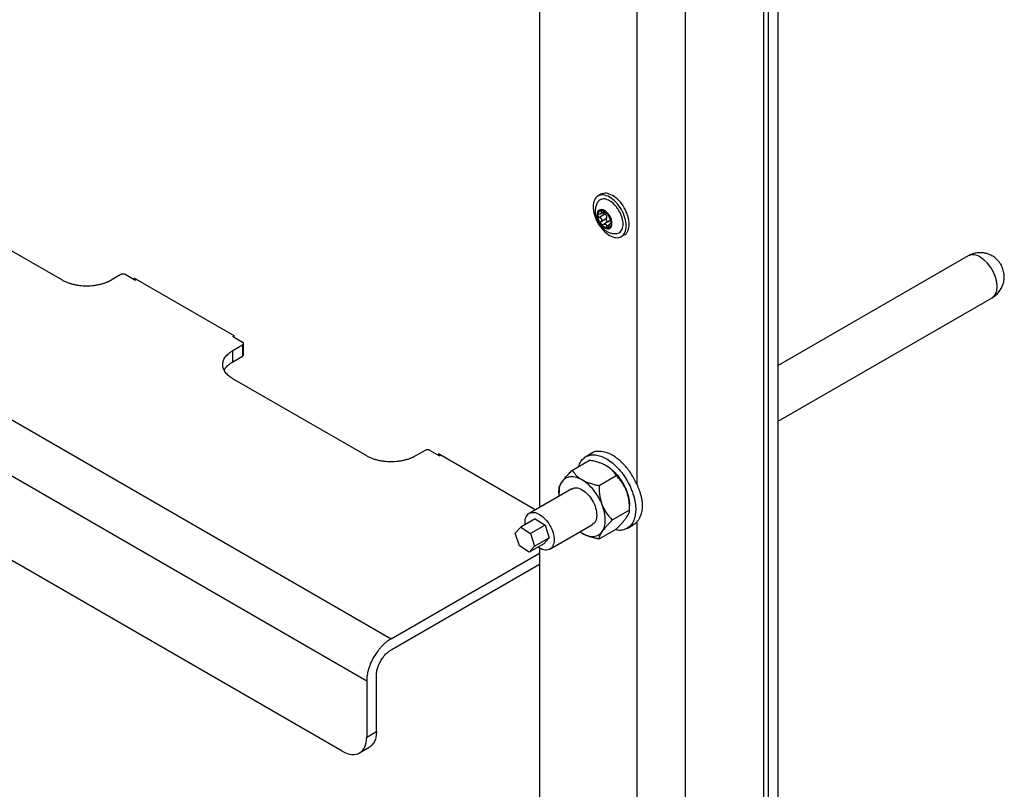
# Model space of a CAD drawing. Header units: millimetres. Extents: x -4969 to -32, y -584 to 4302.
# Tile 72 of 84: x -318 to -32, y 2492 to 2716. Entities that reach past the tile are written whole.
import ezdxf

# ---------------------------------------------------------------- set-up
doc = ezdxf.new("R2010")
doc.units = ezdxf.units.MM

msp = doc.modelspace()

# ---------------------------------------------------------------- linework, layer by layer
at = {"color": 7, "linetype": 'Continuous', "lineweight": 25}
for p, q in [((-102.15, 3830), (-102.15, 2255.71)), ((-124.77, 2236.93), (-124.77, 3819.39)), ((-100.73, 2219.78), (-100.73, 3081.23)), ((-97.9, 2221.41), (-97.9, 3082.87)), ((-930.17, 2951.47), (-210.33, 2535.92)), ((-937.24, 2939.23), (-217.41, 2523.67)), ((-224.48, 2503.26), (-930.17, 2910.65)), ((-138.92, 2729.28), (-138.92, 2580.72)), ((-167.2, 2721.73), (-167.2, 2574.07)), ((-149.39, 2664.97), (-150.24, 2664.48)), ((-305.79, 2640.01), (-344.69, 2662.46)), ((-149.35, 2659.34), (-148.55, 2659.8)), ((-148.22, 2659.19), (-149.78, 2658.29)), ((-149.33, 2657.12), (-147.77, 2658.02)), ((-147.03, 2657.14), (-148.6, 2656.24)), ((-147.73, 2659.42), (-147.71, 2659.43)), ((-146.41, 2656.64), (-146.71, 2656.47)), ((-143.44, 2652.7), (-142.59, 2653.19)), ((-42.71, 2647.09), (-97.9, 2615.23)), ((-288.82, 2641.65), (-291.65, 2640.01)), ((-287.41, 2641.65), (-284.93, 2640.22)), ((-255.94, 2623.89), (-284.93, 2640.63)), ((-284.93, 2640.63), (-284.93, 2640.22)), ((-284.93, 2640.22), (-284.58, 2640.01)), ((-284.23, 2640.22), (-284.58, 2640.01)), ((-97.9, 2599.06), (-35.72, 2634.96)), ((-256.3, 2623.69), (-255.94, 2623.89)), ((-256.3, 2623.69), (-255.94, 2623.48)), ((-255.94, 2623.48), (-255.94, 2623.89)), ((-255.94, 2623.48), (-253.47, 2622.05)), ((-256.3, 2619.6), (-253.47, 2621.24)), ((-253.47, 2621.24), (-253.47, 2617.97)), ((-253.18, 2618.38), (-253.18, 2621.65)), ((-256.3, 2616.34), (-256.3, 2619.6)), ((-256.3, 2616.34), (-253.47, 2617.97)), ((-217.41, 2588.99), (-256.3, 2611.44)), ((-200.44, 2590.62), (-203.26, 2588.99)), ((-199.02, 2590.62), (-196.55, 2589.19)), ((-168.42, 2573.36), (-196.55, 2589.6)), ((-196.55, 2589.6), (-196.55, 2589.19)), ((-196.55, 2589.19), (-196.19, 2588.99)), ((-195.84, 2589.19), (-196.19, 2588.99)), ((-151.99, 2589.78), (-153.76, 2588.76)), ((-157.67, 2584.88), (-152.67, 2587.76)), ((-149.91, 2580.4), (-144.92, 2583.29)), ((-157.83, 2579.48), (-170.2, 2572.34)), ((-161.54, 2579.37), (-161.54, 2578.16)), ((-141.04, 2573.29), (-141.04, 2574.49)), ((-141.04, 2573.29), (-146.03, 2570.41)), ((-174.26, 2566.57), (-172.67, 2568.34)), ((-168.42, 2570.79), (-172.67, 2568.34)), ((-172.67, 2568.34), (-169.85, 2566.47)), ((-165.6, 2568.92), (-169.85, 2566.47)), ((-168.42, 2570.79), (-165.6, 2568.92)), ((-165.6, 2568.92), (-164.38, 2565.26)), ((-164.2, 2561.95), (-151.83, 2569.09)), ((-141.76, 2567.97), (-139.99, 2569)), ((-138.92, 2569.89), (-138.92, 2421.33)), ((-173.04, 2562.92), (-174.26, 2566.57)), ((-169.85, 2566.47), (-168.62, 2562.81)), ((-154.83, 2566.53), (-155.46, 2566.99)), ((-149.91, 2564.89), (-144.92, 2567.77)), ((-170.22, 2561.04), (-173.04, 2562.92)), ((-165.98, 2563.49), (-170.22, 2561.04)), ((-168.62, 2562.81), (-170.22, 2561.04)), ((-168.62, 2562.81), (-164.38, 2565.26)), ((-164.38, 2565.26), (-165.98, 2563.49)), ((-210.33, 2535.92), (-167.2, 2560.82)), ((-167.2, 2562.34), (-167.2, 2414.68)), ((-210.33, 2532.66), (-167.2, 2557.56)), ((-217.41, 2523.67), (-217.41, 2507.34)), ((-214.58, 2508.98), (-214.58, 2525.31)), ((-217.41, 2507.34), (-214.58, 2508.98)), ((-219.48, 2502.76), (-216.65, 2504.4))]:
    msp.add_line(p, q, dxfattribs=at)
at = {"color": 8, "linetype": 'Continuous', "lineweight": 25}
for p, q in [((-148.98, 2660.09), (-149.33, 2659.89)), ((-147.71, 2655.71), (-146.89, 2656.18))]:
    msp.add_line(p, q, dxfattribs=at)
at = {"color": 8, "linetype": 'Continuous', "lineweight": 25, "flags": 128}
msp.add_lwpolyline([(-35.72, 2634.96), (-35.35, 2635.23), (-34.76, 2635.97), (-34.39, 2636.97), (-34.27, 2638.17), (-34.39, 2639.51), (-34.76, 2640.93), (-35.35, 2642.36), (-36.13, 2643.71), (-37.07, 2644.94), (-38.11, 2645.96), (-39.21, 2646.74)], dxfattribs=at)
at = {"color": 8, "linetype": 'Continuous', "lineweight": 25}
msp.add_arc((-41.26, 2643.97), 3.44, 53.6074, 115.0822, dxfattribs=at)
at = {"color": 7, "linetype": 'Continuous', "lineweight": 25}
for points, knots in [([(-146.84, 2664.14), (-147.47, 2664.51), (-148.1, 2664.73), (-149.26, 2664.84), (-149.79, 2664.74), (-150.68, 2664.22), (-151.04, 2663.81), (-151.52, 2662.75), (-151.64, 2662.1), (-151.64, 2660.64), (-151.52, 2659.84), (-151.04, 2658.22), (-150.68, 2657.4), (-149.79, 2655.86), (-149.26, 2655.14), (-148.1, 2653.91), (-147.47, 2653.4), (-146.84, 2653.04)], [0, 0, 0, 0, 0.125, 0.125, 0.25, 0.25, 0.375, 0.375, 0.5, 0.5, 0.625, 0.625, 0.75, 0.75, 0.875, 0.875, 1, 1, 1, 1]), ([(-150.23, 2662.75), (-150.25, 2662.73), (-150.52, 2662.43), (-150.8, 2661.67), (-151.05, 2660.6), (-151.04, 2659.57), (-150.89, 2658.68), (-150.62, 2657.74), (-150.3, 2657.11), (-150.09, 2656.71)], [0, 0, 0, 0, 0.015032, 0.191821, 0.372601, 0.545058, 0.675359, 0.797167, 1, 1, 1, 1]), ([(-146.84, 2663.1), (-147.33, 2663.32), (-148.08, 2663.67), (-148.99, 2663.63), (-149.61, 2663.4), (-150.03, 2663.09), (-150.19, 2662.81), (-150.23, 2662.74)], [0, 0, 0, 0, 0.354755, 0.545725, 0.740748, 0.935772, 1, 1, 1, 1]), ([(-145.99, 2664.63), (-146.62, 2664.93), (-147.9, 2665.51), (-148.89, 2665.15), (-149.39, 2664.97)], [0, 0, 0, 0, 0.500051, 1, 1, 1, 1]), ([(-146.84, 2653.04), (-146.21, 2652.68), (-145.58, 2652.46), (-144.42, 2652.34), (-143.88, 2652.45), (-142.99, 2652.96), (-142.64, 2653.37), (-142.15, 2654.44), (-142.03, 2655.09), (-142.03, 2656.54), (-142.15, 2657.34), (-142.64, 2658.96), (-142.99, 2659.79), (-143.88, 2661.33), (-144.42, 2662.05), (-145.58, 2663.27), (-146.21, 2663.78), (-146.84, 2664.14)], [0, 0, 0, 0, 0.125, 0.125, 0.25, 0.25, 0.375, 0.375, 0.5, 0.5, 0.625, 0.625, 0.75, 0.75, 0.875, 0.875, 1, 1, 1, 1]), ([(-144.94, 2653.58), (-144.86, 2653.58), (-144.54, 2653.58), (-144.06, 2653.79), (-143.55, 2654.2), (-143.08, 2654.99), (-142.84, 2656.28), (-143.08, 2657.86), (-143.55, 2659.18), (-144.06, 2660.2), (-144.68, 2661.14), (-145.59, 2662.23), (-146.35, 2662.76), (-146.84, 2663.1)], [0, 0, 0, 0, 0.026446, 0.104992, 0.183537, 0.260451, 0.403328, 0.546205, 0.623118, 0.701664, 0.780209, 0.857123, 1, 1, 1, 1]), ([(-142.59, 2653.19), (-142.59, 2653.19), (-142.07, 2653.29), (-141.46, 2654.34), (-141.05, 2656.21), (-141.43, 2658.64), (-142.5, 2661.09), (-144.1, 2663.29), (-145.36, 2664.19), (-145.99, 2664.63)], [0, 0, 0, 0, 0.000034, 0.166695, 0.333356, 0.500017, 0.666678, 0.833339, 1, 1, 1, 1]), ([(-148.32, 2660.23), (-149.52, 2660.92), (-150.49, 2660.36), (-150.49, 2657.61), (-149.52, 2655.93), (-148.32, 2655.24)], [0, 0, 0, 0, 0.5, 0.5, 1, 1, 1, 1]), ([(-150.27, 2658.86), (-150.27, 2658.9), (-150.27, 2658.98), (-150.26, 2659.09), (-150.25, 2659.2), (-150.23, 2659.3), (-150.2, 2659.45), (-150.13, 2659.64), (-150.02, 2659.84), (-149.87, 2660.01), (-149.72, 2660.12), (-149.57, 2660.19), (-149.44, 2660.23), (-149.35, 2660.24), (-149.3, 2660.25)], [0, 0, 0, 0, 0.049249, 0.098316, 0.147332, 0.196427, 0.245731, 0.372789, 0.500023, 0.627081, 0.754315, 0.836273, 0.917965, 1, 1, 1, 1]), ([(-149.33, 2659.89), (-149.31, 2659.86), (-149.28, 2659.82), (-149.24, 2659.76), (-149.22, 2659.71), (-149.19, 2659.63), (-149.19, 2659.54), (-149.23, 2659.44), (-149.32, 2659.35), (-149.45, 2659.29), (-149.6, 2659.25), (-149.72, 2659.24), (-149.78, 2659.24)], [0, 0, 0, 0, 0.069648, 0.134488, 0.194606, 0.250112, 0.378893, 0.49918, 0.619982, 0.749324, 0.865167, 1, 1, 1, 1]), ([(-149.3, 2660.25), (-149.31, 2660.25), (-149.34, 2660.24), (-149.37, 2660.23), (-149.4, 2660.21), (-149.42, 2660.19), (-149.43, 2660.16), (-149.44, 2660.12), (-149.43, 2660.06), (-149.4, 2659.97), (-149.35, 2659.92), (-149.33, 2659.89)], [0, 0, 0, 0, 0.083058, 0.165265, 0.247352, 0.330072, 0.414184, 0.50043, 0.666593, 0.831108, 1, 1, 1, 1]), ([(-149.3, 2660.25), (-149.27, 2660.25), (-149.21, 2660.26), (-149.12, 2660.25), (-149.02, 2660.24), (-148.93, 2660.23), (-148.81, 2660.2), (-148.66, 2660.15), (-148.49, 2660.08), (-148.38, 2660.02), (-148.32, 2659.99)], [0, 0, 0, 0, 0.100225, 0.200067, 0.299801, 0.399704, 0.500049, 0.666829, 0.833053, 1, 1, 1, 1]), ([(-149.06, 2660.21), (-149.08, 2660.22), (-149.13, 2660.23), (-149.19, 2660.25), (-149.25, 2660.25), (-149.28, 2660.25), (-149.3, 2660.25)], [0, 0, 0, 0, 0.254015, 0.503467, 0.751189, 1, 1, 1, 1]), ([(-148.61, 2659.95), (-148.63, 2659.96), (-148.67, 2659.99), (-148.73, 2660.03), (-148.78, 2660.07), (-148.86, 2660.12), (-148.95, 2660.17), (-149.02, 2660.19), (-149.06, 2660.21)], [0, 0, 0, 0, 0.13406, 0.267042, 0.400106, 0.53445, 0.769681, 1, 1, 1, 1]), ([(-148.01, 2659.55), (-148.03, 2659.56), (-148.06, 2659.58), (-148.12, 2659.61), (-148.18, 2659.65), (-148.24, 2659.69), (-148.34, 2659.75), (-148.46, 2659.84), (-148.56, 2659.91), (-148.61, 2659.95)], [0, 0, 0, 0, 0.094967, 0.192047, 0.291667, 0.394222, 0.500073, 0.731133, 1, 1, 1, 1]), ([(-148.32, 2655.24), (-147.13, 2654.55), (-146.16, 2655.11), (-146.16, 2657.87), (-147.13, 2659.54), (-148.32, 2660.23)], [0, 0, 0, 0, 0.5, 0.5, 1, 1, 1, 1]), ([(-148.32, 2659.99), (-148.29, 2659.97), (-148.22, 2659.93), (-148.12, 2659.86), (-148.02, 2659.79), (-147.92, 2659.71), (-147.79, 2659.6), (-147.65, 2659.47), (-147.5, 2659.3), (-147.4, 2659.18), (-147.35, 2659.12)], [0, 0, 0, 0, 0.100225, 0.200067, 0.299801, 0.399704, 0.500049, 0.666829, 0.833053, 1, 1, 1, 1]), ([(-149.78, 2659.24), (-149.81, 2659.24), (-149.86, 2659.24), (-149.94, 2659.23), (-150.01, 2659.21), (-150.07, 2659.18), (-150.14, 2659.14), (-150.21, 2659.07), (-150.26, 2658.97), (-150.27, 2658.9), (-150.27, 2658.86)], [0, 0, 0, 0, 0.102247, 0.202107, 0.300825, 0.399709, 0.50007, 0.670267, 0.834894, 1, 1, 1, 1]), ([(-149.3, 2656.35), (-149.33, 2656.38), (-149.38, 2656.46), (-149.47, 2656.57), (-149.55, 2656.69), (-149.62, 2656.81), (-149.73, 2656.99), (-149.87, 2657.25), (-150.02, 2657.58), (-150.13, 2657.92), (-150.2, 2658.21), (-150.25, 2658.46), (-150.27, 2658.67), (-150.27, 2658.8), (-150.27, 2658.86)], [0, 0, 0, 0, 0.049249, 0.098316, 0.147332, 0.196427, 0.245731, 0.372789, 0.500023, 0.627081, 0.754315, 0.836273, 0.917965, 1, 1, 1, 1]), ([(-150.27, 2658.86), (-150.27, 2658.84), (-150.27, 2658.8), (-150.26, 2658.75), (-150.24, 2658.69), (-150.21, 2658.63), (-150.17, 2658.57), (-150.12, 2658.5), (-150.03, 2658.42), (-149.91, 2658.34), (-149.83, 2658.3), (-149.78, 2658.29)], [0, 0, 0, 0, 0.083058, 0.165265, 0.247352, 0.330072, 0.414184, 0.50043, 0.666593, 0.831108, 1, 1, 1, 1]), ([(-149.78, 2658.29), (-149.75, 2658.27), (-149.69, 2658.25), (-149.6, 2658.21), (-149.52, 2658.16), (-149.43, 2658.08), (-149.32, 2657.97), (-149.23, 2657.81), (-149.19, 2657.63), (-149.19, 2657.45), (-149.24, 2657.28), (-149.3, 2657.17), (-149.33, 2657.12)], [0, 0, 0, 0, 0.069648, 0.134488, 0.194606, 0.250112, 0.378893, 0.49918, 0.619982, 0.749324, 0.865167, 1, 1, 1, 1]), ([(-149.3, 2656.35), (-149.31, 2656.36), (-149.34, 2656.4), (-149.37, 2656.46), (-149.4, 2656.53), (-149.42, 2656.59), (-149.43, 2656.66), (-149.44, 2656.75), (-149.43, 2656.87), (-149.4, 2657), (-149.35, 2657.08), (-149.33, 2657.12)], [0, 0, 0, 0, 0.080783, 0.162359, 0.244941, 0.328733, 0.413933, 0.500725, 0.653903, 0.820129, 1, 1, 1, 1]), ([(-148.22, 2659.19), (-148.29, 2659.22), (-148.42, 2659.27), (-148.58, 2659.42), (-148.68, 2659.57), (-148.7, 2659.67), (-148.7, 2659.71)], [0, 0, 0, 0, 0.285127, 0.537947, 0.812808, 1, 1, 1, 1]), ([(-147.77, 2658.02), (-147.75, 2658.05), (-147.72, 2658.1), (-147.68, 2658.19), (-147.66, 2658.27), (-147.63, 2658.38), (-147.63, 2658.53), (-147.67, 2658.71), (-147.76, 2658.87), (-147.89, 2659), (-148.04, 2659.11), (-148.16, 2659.16), (-148.22, 2659.19)], [0, 0, 0, 0, 0.069648, 0.134488, 0.194606, 0.250112, 0.378893, 0.49918, 0.619982, 0.749324, 0.865167, 1, 1, 1, 1]), ([(-147.71, 2659.43), (-147.71, 2659.42), (-147.72, 2659.42), (-147.74, 2659.42), (-147.77, 2659.43), (-147.81, 2659.44), (-147.86, 2659.46), (-147.93, 2659.5), (-147.98, 2659.53), (-148.01, 2659.55)], [0, 0, 0, 0, 0.1394401, 0.2692395, 0.3895717, 0.5006551, 0.6749496, 0.8407894, 1, 1, 1, 1]), ([(-147.77, 2658.02), (-147.78, 2658), (-147.81, 2657.96), (-147.84, 2657.89), (-147.86, 2657.83), (-147.87, 2657.76), (-147.88, 2657.7), (-147.88, 2657.59), (-147.85, 2657.42), (-147.74, 2657.24), (-147.59, 2657.1), (-147.43, 2657.05), (-147.29, 2657.04), (-147.17, 2657.07), (-147.09, 2657.11), (-147.05, 2657.13)], [0, 0, 0, 0, 0.046104, 0.090461, 0.133101, 0.17406, 0.213378, 0.2511, 0.378741, 0.501011, 0.622894, 0.750226, 0.826862, 0.910022, 1, 1, 1, 1]), ([(-147.53, 2659.33), (-147.54, 2659.34), (-147.56, 2659.36), (-147.59, 2659.38), (-147.62, 2659.4), (-147.65, 2659.42), (-147.69, 2659.44), (-147.7, 2659.43), (-147.71, 2659.43)], [0, 0, 0, 0, 0.115084, 0.230621, 0.347395, 0.466183, 0.733228, 1, 1, 1, 1]), ([(-147.35, 2659.12), (-147.36, 2659.14), (-147.39, 2659.18), (-147.44, 2659.24), (-147.49, 2659.29), (-147.52, 2659.31), (-147.53, 2659.33)], [0, 0, 0, 0, 0.248811, 0.496533, 0.745985, 1, 1, 1, 1]), ([(-147.35, 2659.12), (-147.32, 2659.09), (-147.26, 2659.01), (-147.18, 2658.9), (-147.1, 2658.78), (-147.02, 2658.67), (-146.91, 2658.48), (-146.77, 2658.22), (-146.63, 2657.89), (-146.51, 2657.55), (-146.44, 2657.26), (-146.4, 2657.01), (-146.37, 2656.8), (-146.37, 2656.67), (-146.37, 2656.61)], [0, 0, 0, 0, 0.049249, 0.098316, 0.147332, 0.196427, 0.245731, 0.372789, 0.500023, 0.627081, 0.754315, 0.836273, 0.917965, 1, 1, 1, 1]), ([(-146.99, 2658.54), (-147, 2658.55), (-147.01, 2658.57), (-147.02, 2658.62), (-147.05, 2658.67), (-147.08, 2658.72), (-147.12, 2658.8), (-147.18, 2658.9), (-147.26, 2659.01), (-147.32, 2659.09), (-147.35, 2659.12)], [0, 0, 0, 0, 0.1022468, 0.2021073, 0.300825, 0.3997087, 0.5000699, 0.6702666, 0.8348935, 1, 1, 1, 1]), ([(-146.45, 2657.18), (-146.47, 2657.19), (-146.5, 2657.21), (-146.56, 2657.23), (-146.62, 2657.24), (-146.68, 2657.24), (-146.78, 2657.24), (-146.9, 2657.21), (-147, 2657.16), (-147.05, 2657.13)], [0, 0, 0, 0, 0.094967, 0.192047, 0.291667, 0.394222, 0.500073, 0.731133, 1, 1, 1, 1]), ([(-146.54, 2657.37), (-146.55, 2657.39), (-146.57, 2657.44), (-146.6, 2657.52), (-146.63, 2657.6), (-146.67, 2657.71), (-146.72, 2657.85), (-146.79, 2658.02), (-146.85, 2658.19), (-146.91, 2658.33), (-146.96, 2658.45), (-146.98, 2658.51), (-146.99, 2658.54)], [0, 0, 0, 0, 0.069648, 0.134488, 0.194606, 0.250112, 0.378893, 0.49918, 0.619982, 0.749324, 0.865167, 1, 1, 1, 1]), ([(-146.37, 2656.61), (-146.37, 2656.63), (-146.37, 2656.67), (-146.38, 2656.73), (-146.38, 2656.8), (-146.39, 2656.86), (-146.41, 2656.93), (-146.43, 2657.03), (-146.46, 2657.14), (-146.5, 2657.26), (-146.53, 2657.33), (-146.54, 2657.37)], [0, 0, 0, 0, 0.083058, 0.165265, 0.247352, 0.330072, 0.414184, 0.50043, 0.666593, 0.831108, 1, 1, 1, 1]), ([(-150.09, 2656.71), (-149.84, 2656.32), (-149.49, 2655.78), (-148.83, 2655.09), (-148.23, 2654.56), (-147.42, 2654.06), (-146.51, 2653.7), (-145.65, 2653.52), (-145.13, 2653.57), (-144.94, 2653.59)], [0, 0, 0, 0, 0.212524, 0.298245, 0.440852, 0.589086, 0.747694, 0.91149, 1, 1, 1, 1]), ([(-147.35, 2655.22), (-147.38, 2655.22), (-147.43, 2655.21), (-147.52, 2655.22), (-147.62, 2655.23), (-147.71, 2655.24), (-147.86, 2655.28), (-148.06, 2655.34), (-148.32, 2655.47), (-148.58, 2655.64), (-148.81, 2655.83), (-149, 2656.01), (-149.15, 2656.17), (-149.25, 2656.29), (-149.3, 2656.35)], [0, 0, 0, 0, 0.049249, 0.098316, 0.147332, 0.196427, 0.245731, 0.372789, 0.500023, 0.627081, 0.754315, 0.836273, 0.917965, 1, 1, 1, 1]), ([(-148.61, 2656.23), (-148.63, 2656.22), (-148.67, 2656.19), (-148.73, 2656.17), (-148.79, 2656.15), (-148.85, 2656.15), (-148.91, 2656.14), (-148.99, 2656.15), (-149.09, 2656.18), (-149.21, 2656.25), (-149.27, 2656.31), (-149.3, 2656.35)], [0, 0, 0, 0, 0.091865, 0.180251, 0.26522, 0.346842, 0.425196, 0.500373, 0.67197, 0.837978, 1, 1, 1, 1]), ([(-148.61, 2656.23), (-148.59, 2656.24), (-148.54, 2656.27), (-148.46, 2656.31), (-148.38, 2656.33), (-148.3, 2656.34), (-148.2, 2656.34), (-148.1, 2656.33), (-148.04, 2656.3), (-148.01, 2656.28)], [0, 0, 0, 0, 0.13944, 0.269239, 0.389572, 0.500655, 0.67495, 0.840789, 1, 1, 1, 1]), ([(-148.01, 2656.28), (-147.99, 2656.27), (-147.96, 2656.25), (-147.92, 2656.21), (-147.87, 2656.16), (-147.83, 2656.11), (-147.79, 2656.02), (-147.74, 2655.89), (-147.72, 2655.77), (-147.71, 2655.71)], [0, 0, 0, 0, 0.094967, 0.192047, 0.291667, 0.394222, 0.500073, 0.731133, 1, 1, 1, 1]), ([(-147.71, 2655.71), (-147.7, 2655.68), (-147.7, 2655.62), (-147.68, 2655.55), (-147.65, 2655.47), (-147.62, 2655.41), (-147.58, 2655.34), (-147.51, 2655.27), (-147.43, 2655.22), (-147.37, 2655.22), (-147.35, 2655.22)], [0, 0, 0, 0, 0.102247, 0.202107, 0.300825, 0.399708, 0.500069, 0.670266, 0.834893, 1, 1, 1, 1]), ([(-146.37, 2656.61), (-146.37, 2656.57), (-146.37, 2656.49), (-146.38, 2656.38), (-146.39, 2656.28), (-146.41, 2656.17), (-146.45, 2656.02), (-146.51, 2655.83), (-146.63, 2655.63), (-146.77, 2655.46), (-146.92, 2655.35), (-147.07, 2655.28), (-147.2, 2655.24), (-147.3, 2655.23), (-147.35, 2655.22)], [0, 0, 0, 0, 0.049249, 0.098316, 0.1473316, 0.1964266, 0.2457313, 0.3727891, 0.5000232, 0.627081, 0.7543151, 0.8362725, 0.9179651, 1, 1, 1, 1]), ([(-147.35, 2655.22), (-147.33, 2655.22), (-147.3, 2655.23), (-147.26, 2655.24), (-147.22, 2655.27), (-147.18, 2655.3), (-147.15, 2655.34), (-147.1, 2655.41), (-147.06, 2655.5), (-147.02, 2655.63), (-147, 2655.72), (-146.99, 2655.77)], [0, 0, 0, 0, 0.083058, 0.1652653, 0.2473517, 0.3300716, 0.4141835, 0.5004296, 0.6665928, 0.8311085, 1, 1, 1, 1]), ([(-146.99, 2655.77), (-146.99, 2655.8), (-146.98, 2655.87), (-146.96, 2655.96), (-146.93, 2656.05), (-146.9, 2656.16), (-146.85, 2656.28), (-146.79, 2656.4), (-146.72, 2656.47), (-146.66, 2656.49), (-146.6, 2656.48), (-146.56, 2656.44), (-146.54, 2656.41)], [0, 0, 0, 0, 0.069648, 0.134488, 0.194606, 0.250112, 0.378893, 0.49918, 0.619982, 0.749324, 0.865167, 1, 1, 1, 1]), ([(-146.54, 2656.41), (-146.53, 2656.4), (-146.51, 2656.38), (-146.49, 2656.37), (-146.47, 2656.36), (-146.44, 2656.36), (-146.42, 2656.38), (-146.39, 2656.42), (-146.37, 2656.5), (-146.37, 2656.57), (-146.37, 2656.61)], [0, 0, 0, 0, 0.102247, 0.202107, 0.300825, 0.399709, 0.50007, 0.670267, 0.834894, 1, 1, 1, 1]), ([(-39.21, 2648.03), (-39.73, 2648), (-40.45, 2647.95), (-41.5, 2647.66), (-42.18, 2647.41), (-42.59, 2647.14), (-42.7, 2647.07)], [0, 0, 0, 0, 0.416983, 0.593688, 0.89231, 1, 1, 1, 1]), ([(-35.73, 2634.98), (-35.5, 2635.11), (-34.9, 2635.46), (-34.05, 2636.25), (-33.22, 2637.32), (-32.6, 2638.6), (-32.24, 2640.01), (-32.18, 2641.49), (-32.43, 2642.97), (-33.01, 2644.4), (-33.87, 2645.63), (-34.93, 2646.62), (-36, 2647.28), (-37.01, 2647.69), (-38.04, 2647.97), (-38.78, 2648), (-39.21, 2648.03)], [0, 0, 0, 0, 0.042907, 0.113437, 0.187944, 0.265149, 0.34419, 0.424607, 0.506262, 0.589357, 0.674652, 0.750843, 0.825045, 0.879423, 0.928945, 1, 1, 1, 1]), ([(-291.65, 2640.01), (-291.72, 2639.97), (-291.87, 2639.89), (-292.1, 2639.77), (-292.33, 2639.66), (-292.56, 2639.55), (-292.81, 2639.44), (-293.24, 2639.26), (-293.87, 2639.04), (-294.76, 2638.79), (-295.69, 2638.58), (-297.01, 2638.38), (-298.72, 2638.28), (-300.44, 2638.38), (-301.75, 2638.58), (-302.69, 2638.79), (-303.57, 2639.04), (-304.3, 2639.29), (-304.88, 2639.54), (-305.36, 2639.77), (-305.65, 2639.93), (-305.79, 2640.01)], [0, 0, 0, 0, 0.019453, 0.038872, 0.058275, 0.077679, 0.097104, 0.116567, 0.178313, 0.240094, 0.304415, 0.368769, 0.500007, 0.631244, 0.695565, 0.75992, 0.821667, 0.883447, 0.922314, 0.961117, 1, 1, 1, 1]), ([(-287.41, 2641.65), (-287.43, 2641.66), (-287.48, 2641.68), (-287.55, 2641.72), (-287.63, 2641.74), (-287.75, 2641.78), (-287.91, 2641.81), (-288.12, 2641.82), (-288.32, 2641.81), (-288.51, 2641.77), (-288.68, 2641.72), (-288.78, 2641.67), (-288.82, 2641.65)], [0, 0, 0, 0, 0.060259, 0.120021, 0.179824, 0.240208, 0.369998, 0.50013, 0.629921, 0.760053, 0.879943, 1, 1, 1, 1]), ([(-253.47, 2621.24), (-253.45, 2621.25), (-253.4, 2621.28), (-253.35, 2621.32), (-253.3, 2621.37), (-253.24, 2621.43), (-253.19, 2621.53), (-253.17, 2621.64), (-253.19, 2621.76), (-253.25, 2621.87), (-253.34, 2621.97), (-253.43, 2622.03), (-253.47, 2622.05)], [0, 0, 0, 0, 0.060259, 0.120021, 0.179824, 0.240208, 0.369998, 0.50013, 0.629921, 0.760053, 0.879943, 1, 1, 1, 1]), ([(-256.3, 2611.44), (-256.37, 2611.48), (-256.51, 2611.56), (-256.72, 2611.7), (-256.91, 2611.83), (-257.11, 2611.97), (-257.29, 2612.11), (-257.59, 2612.35), (-257.99, 2612.72), (-258.42, 2613.23), (-258.77, 2613.77), (-259.12, 2614.53), (-259.3, 2615.52), (-259.12, 2616.51), (-258.77, 2617.27), (-258.42, 2617.81), (-257.99, 2618.32), (-257.54, 2618.74), (-257.11, 2619.08), (-256.72, 2619.35), (-256.44, 2619.52), (-256.3, 2619.6)], [0, 0, 0, 0, 0.019453, 0.038872, 0.058275, 0.077679, 0.097104, 0.116567, 0.178313, 0.240094, 0.304415, 0.368769, 0.500007, 0.631244, 0.695565, 0.75992, 0.821667, 0.883447, 0.922314, 0.961117, 1, 1, 1, 1]), ([(-258.77, 2613.89), (-258.68, 2614.08), (-258.41, 2614.64), (-257.6, 2615.49), (-256.73, 2616.05), (-256.3, 2616.34)], [0, 0, 0, 0, 0.210103, 0.605051, 1, 1, 1, 1]), ([(-203.26, 2588.99), (-203.34, 2588.95), (-203.48, 2588.86), (-203.71, 2588.75), (-203.94, 2588.63), (-204.18, 2588.52), (-204.42, 2588.41), (-204.85, 2588.24), (-205.49, 2588.01), (-206.37, 2587.76), (-207.3, 2587.56), (-208.62, 2587.36), (-210.33, 2587.26), (-212.05, 2587.36), (-213.37, 2587.56), (-214.3, 2587.76), (-215.18, 2588.01), (-215.91, 2588.27), (-216.5, 2588.52), (-216.97, 2588.74), (-217.26, 2588.91), (-217.41, 2588.99)], [0, 0, 0, 0, 0.019453, 0.038872, 0.058275, 0.077679, 0.097104, 0.116567, 0.178313, 0.240094, 0.304415, 0.368769, 0.500007, 0.631244, 0.695565, 0.75992, 0.821667, 0.883447, 0.922314, 0.961117, 1, 1, 1, 1]), ([(-199.02, 2590.62), (-199.04, 2590.63), (-199.09, 2590.66), (-199.17, 2590.69), (-199.25, 2590.72), (-199.36, 2590.75), (-199.52, 2590.78), (-199.73, 2590.79), (-199.93, 2590.78), (-200.12, 2590.75), (-200.29, 2590.69), (-200.39, 2590.65), (-200.44, 2590.62)], [0, 0, 0, 0, 0.060259, 0.120021, 0.179824, 0.240208, 0.369998, 0.50013, 0.629921, 0.760053, 0.879943, 1, 1, 1, 1]), ([(-155.81, 2585.95), (-155.74, 2586.21), (-155.51, 2586.99), (-154.81, 2587.98), (-153.75, 2588.86), (-152.44, 2589.32), (-150.96, 2589.36), (-149.36, 2588.98), (-147.69, 2588.19), (-146.02, 2587.02), (-144.43, 2585.53), (-142.96, 2583.75), (-141.67, 2581.77), (-140.62, 2579.66), (-139.84, 2577.5), (-139.37, 2575.38), (-139.2, 2573.35), (-139.37, 2572.17), (-139.45, 2571.58)], [0, 0, 0, 0, 0.031063, 0.095659, 0.160255, 0.22485, 0.289446, 0.354042, 0.418638, 0.483234, 0.547829, 0.612425, 0.677021, 0.741617, 0.806213, 0.870808, 0.935404, 1, 1, 1, 1]), ([(-138.92, 2580.72), (-139.44, 2581.78), (-140.47, 2583.88), (-142.67, 2586.63), (-145.1, 2588.76), (-147.63, 2590.11), (-149.96, 2590.43), (-151.46, 2590.27), (-151.97, 2589.78), (-151.98, 2589.77)], [0, 0, 0, 0, 0.166049, 0.332098, 0.498147, 0.664196, 0.830245, 0.996294, 1, 1, 1, 1]), ([(-147.76, 2586.12), (-147.82, 2586.16), (-147.96, 2586.24), (-148.17, 2586.35), (-148.39, 2586.46), (-148.62, 2586.57), (-148.96, 2586.72), (-149.43, 2586.9), (-150.04, 2587.11), (-150.66, 2587.3), (-151.3, 2587.47), (-151.97, 2587.62), (-152.44, 2587.72), (-152.67, 2587.76)], [0, 0, 0, 0, 0.050324, 0.100597, 0.150956, 0.201537, 0.252473, 0.375657, 0.501384, 0.62054, 0.742805, 0.869044, 1, 1, 1, 1]), ([(-144.92, 2583.29), (-144.96, 2583.37), (-145.06, 2583.52), (-145.2, 2583.75), (-145.36, 2583.98), (-145.52, 2584.19), (-145.69, 2584.4), (-145.87, 2584.61), (-146.1, 2584.86), (-146.42, 2585.17), (-146.78, 2585.47), (-147.12, 2585.72), (-147.43, 2585.93), (-147.65, 2586.06), (-147.76, 2586.12)], [0, 0, 0, 0, 0.075954, 0.15025, 0.223017, 0.294394, 0.364535, 0.433606, 0.501788, 0.62778, 0.751437, 0.834899, 0.917554, 1, 1, 1, 1]), ([(-147.76, 2586.12), (-147.68, 2586.08), (-147.54, 2586), (-147.32, 2585.86), (-147.11, 2585.72), (-146.89, 2585.56), (-146.68, 2585.41), (-146.47, 2585.24), (-146.26, 2585.07), (-145.83, 2584.7), (-145.19, 2584.08), (-144.39, 2583.16), (-143.64, 2582.15), (-143.09, 2581.27), (-142.69, 2580.54), (-142.41, 2579.99), (-142.16, 2579.44), (-142.01, 2579.07), (-141.94, 2578.89)], [0, 0, 0, 0, 0.030823, 0.061552, 0.092219, 0.122855, 0.153494, 0.184165, 0.214902, 0.245736, 0.37285, 0.500016, 0.62713, 0.754295, 0.81584, 0.877135, 0.938436, 1, 1, 1, 1]), ([(-160.64, 2581.52), (-160.61, 2581.57), (-160.54, 2581.66), (-160.44, 2581.81), (-160.32, 2581.96), (-160.2, 2582.11), (-160.01, 2582.35), (-159.73, 2582.68), (-159.36, 2583.1), (-158.97, 2583.53), (-158.57, 2583.96), (-158.13, 2584.41), (-157.82, 2584.72), (-157.67, 2584.88)], [0, 0, 0, 0, 0.0488465, 0.0976979, 0.146681, 0.1959209, 0.2455409, 0.3722826, 0.5013791, 0.6205427, 0.7428114, 0.8690492, 1, 1, 1, 1]), ([(-158.19, 2582.94), (-158.69, 2582.9), (-159.16, 2582.75), (-159.99, 2582.27), (-160.35, 2581.94), (-160.64, 2581.52)], [0, 0, 0, 0, 0.5, 0.5, 1, 1, 1, 1]), ([(-154.83, 2582.04), (-155.41, 2582.38), (-156, 2582.63), (-157.13, 2582.93), (-157.68, 2582.99), (-158.19, 2582.94)], [0, 0, 0, 0, 0.5, 0.5, 1, 1, 1, 1]), ([(-157.67, 2584.88), (-157.62, 2584.8), (-157.53, 2584.65), (-157.38, 2584.41), (-157.22, 2584.19), (-157.06, 2583.97), (-156.89, 2583.76), (-156.72, 2583.56), (-156.48, 2583.3), (-156.16, 2582.99), (-155.79, 2582.69), (-155.45, 2582.44), (-155.15, 2582.23), (-154.93, 2582.11), (-154.83, 2582.04)], [0, 0, 0, 0, 0.075958, 0.150258, 0.223026, 0.294404, 0.364543, 0.433612, 0.50179, 0.630049, 0.756002, 0.837959, 0.919102, 1, 1, 1, 1]), ([(-141.94, 2578.89), (-141.97, 2578.97), (-142.04, 2579.15), (-142.15, 2579.4), (-142.27, 2579.65), (-142.39, 2579.9), (-142.58, 2580.26), (-142.85, 2580.74), (-143.22, 2581.29), (-143.6, 2581.81), (-144.01, 2582.31), (-144.45, 2582.81), (-144.76, 2583.12), (-144.92, 2583.29)], [0, 0, 0, 0, 0.049816, 0.099611, 0.149518, 0.19967, 0.250197, 0.373625, 0.499436, 0.619043, 0.741775, 0.868509, 1, 1, 1, 1]), ([(-161.46, 2577.38), (-161.5, 2577.65), (-161.62, 2578.63), (-161.39, 2580.12), (-160.89, 2581.05), (-160.64, 2581.52)], [0, 0, 0, 0, 0.154112, 0.577056, 1, 1, 1, 1]), ([(-161.54, 2579.36), (-161.54, 2579.4), (-161.54, 2579.48), (-161.53, 2579.6), (-161.51, 2579.73), (-161.48, 2579.86), (-161.45, 2579.99), (-161.41, 2580.13), (-161.34, 2580.31), (-161.23, 2580.55), (-161.09, 2580.82), (-160.94, 2581.07), (-160.8, 2581.29), (-160.7, 2581.45), (-160.64, 2581.52)], [0, 0, 0, 0, 0.075958, 0.150258, 0.223026, 0.294404, 0.364543, 0.433612, 0.50179, 0.630049, 0.756002, 0.837959, 0.919102, 1, 1, 1, 1]), ([(-157.77, 2579.38), (-157.58, 2579.52), (-157.01, 2579.91), (-155.62, 2579.7), (-154.52, 2578.96), (-153.97, 2578.59)], [0, 0, 0, 0, 0.206277, 0.603139, 1, 1, 1, 1]), ([(-154.83, 2582.04), (-154.76, 2582), (-154.63, 2581.93), (-154.42, 2581.82), (-154.21, 2581.71), (-153.99, 2581.61), (-153.65, 2581.46), (-153.17, 2581.27), (-152.55, 2581.06), (-151.92, 2580.87), (-151.28, 2580.7), (-150.61, 2580.54), (-150.15, 2580.45), (-149.91, 2580.4)], [0, 0, 0, 0, 0.048847, 0.097698, 0.146681, 0.195921, 0.245541, 0.372283, 0.501379, 0.620543, 0.742811, 0.869049, 1, 1, 1, 1]), ([(-149.01, 2574.81), (-149.3, 2575.56), (-149.66, 2576.31), (-150.49, 2577.75), (-150.96, 2578.43), (-151.98, 2579.7), (-152.52, 2580.27), (-153.65, 2581.28), (-154.24, 2581.7), (-154.83, 2582.04)], [0, 0, 0, 0, 0.25, 0.25, 0.5, 0.5, 0.75, 0.75, 1, 1, 1, 1]), ([(-149.91, 2580.4), (-149.91, 2580.26), (-149.91, 2579.97), (-149.9, 2579.55), (-149.88, 2579.13), (-149.85, 2578.73), (-149.81, 2578.33), (-149.77, 2577.93), (-149.7, 2577.43), (-149.6, 2576.82), (-149.46, 2576.2), (-149.31, 2575.67), (-149.17, 2575.23), (-149.06, 2574.95), (-149.01, 2574.81)], [0, 0, 0, 0, 0.075767, 0.149883, 0.222476, 0.293685, 0.363661, 0.432569, 0.50059, 0.629173, 0.755436, 0.837586, 0.918917, 1, 1, 1, 1]), ([(-138.92, 2580.72), (-138.87, 2580.62), (-138.79, 2580.42), (-138.66, 2580.11), (-138.54, 2579.81), (-138.42, 2579.5), (-138.3, 2579.2), (-138.19, 2578.89), (-138, 2578.34), (-137.76, 2577.53), (-137.53, 2576.5), (-137.39, 2575.49), (-137.35, 2574.67), (-137.37, 2574.03), (-137.41, 2573.56), (-137.48, 2573.11), (-137.54, 2572.81), (-137.57, 2572.67)], [0, 0, 0, 0, 0.035687, 0.07133, 0.106955, 0.142592, 0.178266, 0.214008, 0.249843, 0.375292, 0.500288, 0.624959, 0.749359, 0.811964, 0.8745, 0.937126, 1, 1, 1, 1]), ([(-153.97, 2578.59), (-153.44, 2578.08), (-152.37, 2577.06), (-151.19, 2574.94), (-150.55, 2572.75), (-150.58, 2570.83), (-151.07, 2569.55), (-151.68, 2569.28), (-151.88, 2569.19)], [0, 0, 0, 0, 0.182474, 0.364948, 0.547422, 0.729897, 0.912371, 1, 1, 1, 1]), ([(-141.04, 2573.29), (-141.04, 2573.43), (-141.04, 2573.72), (-141.05, 2574.14), (-141.07, 2574.56), (-141.1, 2574.97), (-141.13, 2575.37), (-141.18, 2575.76), (-141.24, 2576.26), (-141.35, 2576.85), (-141.49, 2577.47), (-141.63, 2578), (-141.77, 2578.45), (-141.88, 2578.74), (-141.94, 2578.89)], [0, 0, 0, 0, 0.075738, 0.149829, 0.222398, 0.293585, 0.363542, 0.432433, 0.500438, 0.62602, 0.749073, 0.833237, 0.916674, 1, 1, 1, 1]), ([(-141.94, 2578.89), (-141.9, 2578.79), (-141.83, 2578.61), (-141.73, 2578.33), (-141.64, 2578.05), (-141.55, 2577.77), (-141.47, 2577.5), (-141.4, 2577.22), (-141.33, 2576.94), (-141.26, 2576.61), (-141.19, 2576.22), (-141.12, 2575.77), (-141.07, 2575.34), (-141.04, 2574.91), (-141.04, 2574.63), (-141.04, 2574.49)], [0, 0, 0, 0, 0.061625, 0.123062, 0.184374, 0.245626, 0.30688, 0.368202, 0.429655, 0.491302, 0.593299, 0.694877, 0.796326, 0.897937, 1, 1, 1, 1]), ([(-149.01, 2574.81), (-148.98, 2574.72), (-148.91, 2574.55), (-148.8, 2574.3), (-148.69, 2574.06), (-148.57, 2573.81), (-148.38, 2573.45), (-148.1, 2572.97), (-147.73, 2572.41), (-147.34, 2571.88), (-146.94, 2571.38), (-146.5, 2570.88), (-146.19, 2570.57), (-146.03, 2570.41)], [0, 0, 0, 0, 0.04868, 0.0973648, 0.1461798, 0.1952492, 0.2446946, 0.3709727, 0.4995812, 0.6191607, 0.7418604, 0.8685559, 1, 1, 1, 1]), ([(-149.01, 2567.05), (-148.72, 2567.47), (-148.49, 2567.97), (-148.19, 2569.1), (-148.11, 2569.73), (-148.11, 2571.08), (-148.19, 2571.81), (-148.49, 2573.29), (-148.72, 2574.05), (-149.01, 2574.81)], [0, 0, 0, 0, 0.25, 0.25, 0.5, 0.5, 0.75, 0.75, 1, 1, 1, 1]), ([(-171.37, 2569.09), (-171.39, 2569.6), (-171.45, 2570.76), (-170.79, 2572.04), (-169.6, 2572.72), (-168.01, 2572.58), (-166.9, 2571.82), (-166.34, 2571.44)], [0, 0, 0, 0, 0.158875, 0.369156, 0.579437, 0.789719, 1, 1, 1, 1]), ([(-166.34, 2571.44), (-165.81, 2570.93), (-164.75, 2569.92), (-163.56, 2567.79), (-162.92, 2565.62), (-162.94, 2563.66), (-163.6, 2562.23), (-164.81, 2561.58), (-166.24, 2561.66), (-167.19, 2562.3), (-167.59, 2562.56)], [0, 0, 0, 0, 0.129649, 0.259298, 0.388947, 0.518596, 0.648245, 0.777894, 0.907543, 1, 1, 1, 1]), ([(-139.45, 2571.58), (-139.59, 2571.05), (-139.88, 2569.97), (-140.7, 2568.75), (-141.76, 2567.88), (-143.07, 2567.43), (-144.24, 2567.34), (-145, 2567.54), (-145.21, 2567.6)], [0, 0, 0, 0, 0.185041, 0.370082, 0.555122, 0.740163, 0.925204, 1, 1, 1, 1]), ([(-144.92, 2567.77), (-144.83, 2567.86), (-144.64, 2568.04), (-144.38, 2568.31), (-144.13, 2568.57), (-143.89, 2568.83), (-143.66, 2569.07), (-143.43, 2569.31), (-143.16, 2569.61), (-142.85, 2569.97), (-142.55, 2570.33), (-142.3, 2570.64), (-142.11, 2570.89), (-142, 2571.05), (-141.94, 2571.13)], [0, 0, 0, 0, 0.075954, 0.15025, 0.223017, 0.294394, 0.364535, 0.433606, 0.501788, 0.62778, 0.751437, 0.834899, 0.917554, 1, 1, 1, 1]), ([(-141.94, 2571.13), (-141.9, 2571.18), (-141.84, 2571.27), (-141.75, 2571.41), (-141.66, 2571.55), (-141.58, 2571.68), (-141.47, 2571.87), (-141.34, 2572.11), (-141.23, 2572.39), (-141.14, 2572.64), (-141.08, 2572.87), (-141.04, 2573.09), (-141.04, 2573.22), (-141.04, 2573.29)], [0, 0, 0, 0, 0.050324, 0.100597, 0.150956, 0.201537, 0.252473, 0.375657, 0.501384, 0.62054, 0.742806, 0.869044, 1, 1, 1, 1]), ([(-137.57, 2572.67), (-137.59, 2572.59), (-137.63, 2572.43), (-137.69, 2572.2), (-137.76, 2571.98), (-137.84, 2571.75), (-137.93, 2571.54), (-138.02, 2571.33), (-138.14, 2571.07), (-138.29, 2570.78), (-138.49, 2570.46), (-138.69, 2570.16), (-138.84, 2569.98), (-138.92, 2569.89)], [0, 0, 0, 0, 0.071037, 0.142013, 0.212981, 0.283992, 0.355099, 0.426354, 0.497808, 0.623726, 0.749209, 0.874539, 1, 1, 1, 1]), ([(-146.03, 2570.41), (-146.12, 2570.32), (-146.3, 2570.13), (-146.57, 2569.87), (-146.82, 2569.61), (-147.06, 2569.35), (-147.29, 2569.11), (-147.51, 2568.87), (-147.79, 2568.56), (-148.11, 2568.2), (-148.41, 2567.84), (-148.65, 2567.53), (-148.84, 2567.28), (-148.95, 2567.13), (-149.01, 2567.05)], [0, 0, 0, 0, 0.075958, 0.150258, 0.223026, 0.294404, 0.364543, 0.433612, 0.50179, 0.630049, 0.756002, 0.837959, 0.919102, 1, 1, 1, 1]), ([(-140, 2569.02), (-139.94, 2569.04), (-139.51, 2569.22), (-139.19, 2569.58), (-138.92, 2569.89)], [0, 0, 0, 0, 0.136425, 1, 1, 1, 1]), ([(-154.83, 2566.53), (-154.24, 2566.19), (-153.65, 2565.94), (-152.52, 2565.64), (-151.98, 2565.58), (-150.96, 2565.67), (-150.49, 2565.82), (-149.66, 2566.3), (-149.3, 2566.63), (-149.01, 2567.05)], [0, 0, 0, 0, 0.25, 0.25, 0.5, 0.5, 0.75, 0.75, 1, 1, 1, 1]), ([(-149.91, 2564.89), (-150.05, 2564.92), (-150.32, 2564.97), (-150.72, 2565.06), (-151.11, 2565.14), (-151.48, 2565.24), (-151.85, 2565.34), (-152.2, 2565.44), (-152.65, 2565.58), (-153.18, 2565.76), (-153.71, 2565.97), (-154.14, 2566.17), (-154.49, 2566.34), (-154.72, 2566.47), (-154.83, 2566.53)], [0, 0, 0, 0, 0.075958, 0.150258, 0.223026, 0.294404, 0.364543, 0.433612, 0.50179, 0.630049, 0.756002, 0.837959, 0.919102, 1, 1, 1, 1]), ([(-149.01, 2567.05), (-149.04, 2567), (-149.11, 2566.91), (-149.2, 2566.77), (-149.28, 2566.64), (-149.36, 2566.51), (-149.47, 2566.32), (-149.6, 2566.07), (-149.72, 2565.8), (-149.81, 2565.54), (-149.87, 2565.31), (-149.9, 2565.09), (-149.91, 2564.96), (-149.91, 2564.89)], [0, 0, 0, 0, 0.048847, 0.097698, 0.146681, 0.195921, 0.245541, 0.372283, 0.501379, 0.620543, 0.742811, 0.869049, 1, 1, 1, 1]), ([(-210.33, 2535.92), (-210.41, 2535.88), (-210.55, 2535.79), (-210.77, 2535.66), (-210.98, 2535.52), (-211.2, 2535.37), (-211.41, 2535.21), (-211.78, 2534.92), (-212.29, 2534.49), (-212.95, 2533.85), (-213.59, 2533.14), (-214.42, 2532.1), (-215.37, 2530.66), (-216.14, 2529.13), (-216.62, 2527.89), (-216.92, 2526.98), (-217.14, 2526.09), (-217.28, 2525.33), (-217.36, 2524.7), (-217.4, 2524.18), (-217.4, 2523.84), (-217.41, 2523.67)], [0, 0, 0, 0, 0.019453, 0.038872, 0.058275, 0.077679, 0.097104, 0.116567, 0.178313, 0.240094, 0.304415, 0.368769, 0.500007, 0.631244, 0.695565, 0.75992, 0.821667, 0.883447, 0.922314, 0.961117, 1, 1, 1, 1]), ([(-214.58, 2525.31), (-214.58, 2525.37), (-214.58, 2525.49), (-214.57, 2525.67), (-214.55, 2525.86), (-214.53, 2526.05), (-214.49, 2526.34), (-214.42, 2526.75), (-214.28, 2527.29), (-214.11, 2527.84), (-213.82, 2528.58), (-213.36, 2529.5), (-212.79, 2530.36), (-212.29, 2530.99), (-211.9, 2531.41), (-211.51, 2531.79), (-211.16, 2532.09), (-210.85, 2532.32), (-210.59, 2532.5), (-210.42, 2532.6), (-210.33, 2532.66)], [0, 0, 0, 0, 0.023335, 0.046628, 0.06991, 0.093212, 0.116565, 0.178301, 0.240092, 0.304402, 0.368768, 0.500006, 0.631244, 0.695553, 0.759919, 0.821655, 0.883446, 0.922309, 0.961112, 1, 1, 1, 1]), ([(-214.58, 2508.98), (-214.6, 2508.46), (-214.66, 2507.42), (-215.07, 2506.11), (-215.74, 2505.1), (-216.29, 2504.53), (-216.65, 2504.4), (-216.65, 2504.4)], [0, 0, 0, 0, 0.249974, 0.499948, 0.749923, 0.999897, 1, 1, 1, 1]), ([(-224.48, 2503.26), (-223.55, 2502.73), (-222.63, 2502.4), (-220.92, 2502.23), (-220.13, 2502.39), (-218.82, 2503.14), (-218.3, 2503.75), (-217.59, 2505.31), (-217.41, 2506.27), (-217.41, 2507.34)], [0, 0, 0, 0, 0.25, 0.25, 0.5, 0.5, 0.75, 0.75, 1, 1, 1, 1])]:
    msp.add_open_spline(points, degree=3, knots=knots, dxfattribs=at)
msp.add_open_spline([(-253.18, 2618.38), (-253.18, 2618.23), (-253.28, 2618.08), (-253.47, 2617.97)], degree=3, dxfattribs=at)

doc.saveas('drawing.dxf')
